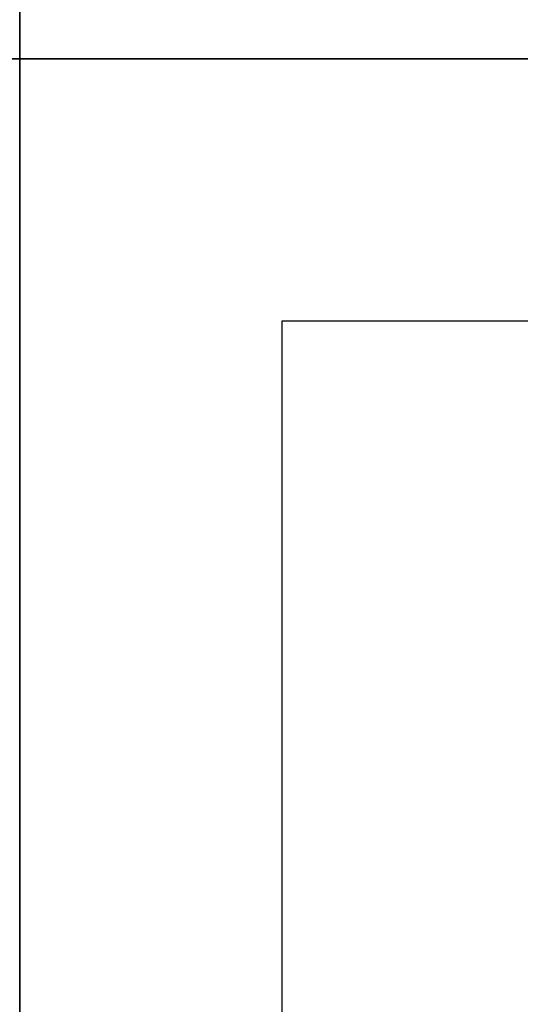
# Model space of a CAD drawing. Extents: x -33748 to 12452, y -14932 to 2888.
# Tile 114 of 194: x -29548 to -29166, y -3773 to -3022. Entities that reach past the tile are written whole.
import ezdxf

# ---------------------------------------------------------------- set-up
doc = ezdxf.new("R2010")
doc.units = 0
doc.header["$LTSCALE"] = 20
for name, color, linetype in [('00KAD025', 2, 'CONTINUOUS'), ('00KAD070', 5, 'CONTINUOUS'), ('BL$2----', 7, 'CONTINUOUS')]:
    doc.layers.add(name, color=color, linetype=linetype)

# ---------------------------------------------------------------- blocks, each defined once
blk = doc.blocks.new('A4-VER')
at = {"layer": '00KAD025', "linetype": 'CONTINUOUS'}
for p, q in [((210, 297), (0, 297)), ((0, 297), (0, 0)), ((210, 0), (210, 297)), ((0, 0), (210, 0))]:
    blk.add_line(p, q, dxfattribs=at)
at = {"layer": '00KAD070', "linetype": 'CONTINUOUS'}
for p, q in [((200, 287), (10, 287)), ((10, 287), (10, 10))]:
    blk.add_line(p, q, dxfattribs=at)

msp = doc.modelspace()

# ---------------------------------------------------------------- linework, layer by layer
at = {"layer": '00KAD025', "linetype": 'CONTINUOUS'}
msp.add_line((-25348.0224, -3051.81975), (-29548.0224, -3051.81975), dxfattribs=at)

# ---------------------------------------------------------------- block references
at = {"layer": 'BL$2----', "xscale": 20, "yscale": 20, "zscale": 20}
for p in [(-33748.0224, -3051.81975), (-29548.0224, -3051.81975), (-33748.0224, -8991.81975), (-29548.0224, -8991.81975)]:
    msp.add_blockref('A4-VER', p, dxfattribs=at)

doc.saveas('drawing.dxf')
